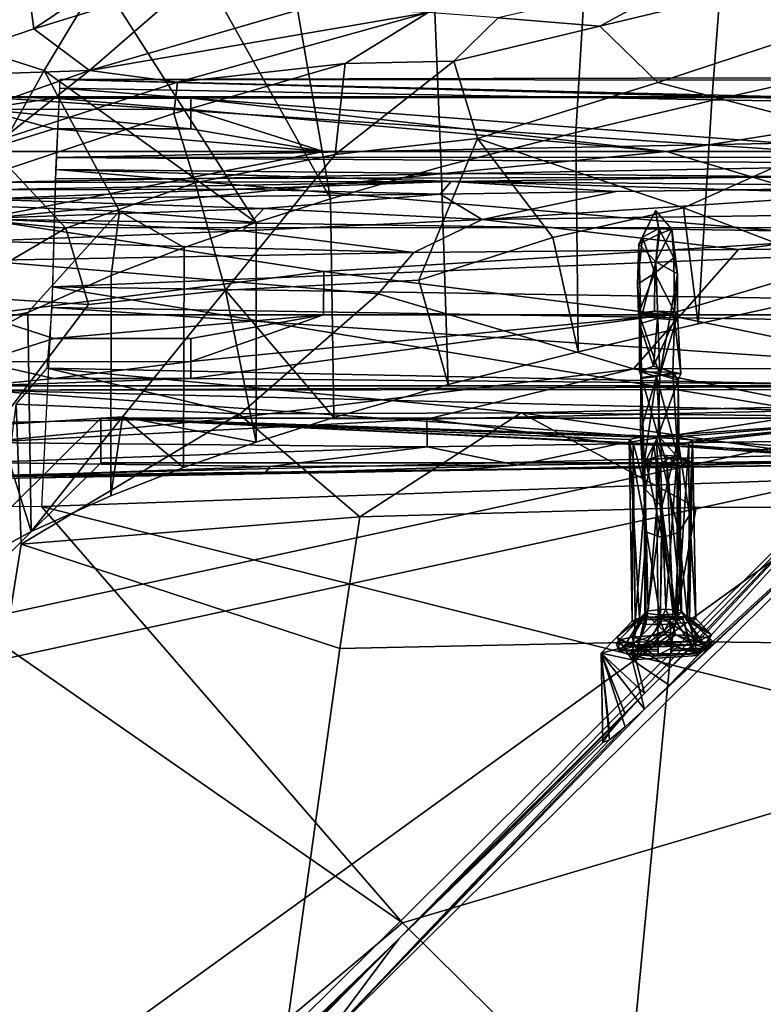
# Model space of a CAD drawing. Header units: millimetres. Extents: x -10 to 469, y -10 to 450.
# Tile 14 of 35: x 43 to 102, y 332 to 410. Entities that reach past the tile are written whole.
import ezdxf

# ---------------------------------------------------------------- set-up
doc = ezdxf.new("R2010")
doc.units = ezdxf.units.MM
doc.layers.add('Layer 01', color=7, linetype='Continuous', true_color=0x000000)

msp = doc.modelspace()

# ---------------------------------------------------------------- linework, layer by layer
at = {"layer": 'Layer 01'}
for points in [[(118.46, 408.039, 664.041), (106.445, 405.535, 664.614), (99.535, 427.484, 767.557), (111.094, 429.644, 766.614)], [(88.451, 425.188, 768.486), (99.535, 427.484, 767.557), (97.716, 403.59, 665.136), (87.002, 401.076, 666.214)], [(106.445, 405.535, 664.614), (97.716, 403.59, 665.136), (99.535, 427.484, 767.557)], [(75.414, 422.185, 769.669), (88.451, 425.188, 768.486), (87.002, 401.076, 666.214), (76.385, 398.366, 667.083)], [(63.597, 419.093, 770.292), (75.414, 422.185, 769.669), (76.385, 398.366, 667.083), (67.646, 395.827, 667.278)], [(63.597, 419.093, 770.292), (67.646, 395.827, 667.278), (55.827, 416.949, 770.686)], [(55.827, 416.949, 770.686), (49.471, 413.295, 763.36), (33.097, 409.762, 769.606), (40.95, 413.112, 775.791)], [(55.827, 416.949, 770.686), (67.646, 395.827, 667.278), (61.805, 393.959, 667.061), (49.471, 413.295, 763.36)], [(54.275, 416.016, 781.26), (43.78, 412.774, 781.18), (44.266, 409.248, 785.061)], [(54.275, 416.016, 781.26), (44.266, 409.248, 785.061), (56.936, 413.163, 784.977)], [(80.872, 410.123, 770.387), (88.893, 409.458, 761.08), (96.761, 413.742, 769.113)], [(96.761, 413.742, 769.113), (88.893, 409.458, 761.08), (104.736, 413.271, 761.21)], [(40.95, 413.112, 775.791), (32.785, 409.13, 780.64), (43.78, 412.774, 781.18)], [(43.78, 412.774, 781.18), (32.785, 409.13, 780.64), (33.069, 405.422, 784.622), (44.266, 409.248, 785.061)], [(49.471, 413.295, 763.36), (45.086, 405.944, 738.566), (33.097, 409.762, 769.606)], [(48.664, 405.949, 782.137), (56.936, 413.163, 784.977), (44.266, 409.248, 785.061)], [(61.805, 393.959, 667.061), (45.086, 405.944, 738.566), (49.471, 413.295, 763.36)], [(65.802, 410.94, 781.615), (56.936, 413.163, 784.977), (48.664, 405.949, 782.137)], [(104.736, 413.271, 761.21), (88.893, 409.458, 761.08), (93.462, 405.008, 740.658), (108.011, 409.809, 746.04)], [(48.664, 405.949, 782.137), (75.368, 410.531, 776.022), (65.802, 410.94, 781.615)], [(48.664, 405.949, 782.137), (55.597, 405.04, 776.957), (75.368, 410.531, 776.022)], [(55.597, 405.04, 776.957), (68.803, 406.504, 769.401), (75.368, 410.531, 776.022)], [(80.872, 410.123, 770.387), (75.368, 410.531, 776.022), (68.803, 406.504, 769.401), (77.378, 406.703, 761.862)], [(45.086, 405.944, 738.566), (39.144, 395.319, 703.036), (33.097, 409.762, 769.606)], [(80.872, 410.123, 770.387), (77.378, 406.703, 761.862), (88.893, 409.458, 761.08)], [(93.462, 405.008, 740.658), (88.893, 409.458, 761.08), (77.378, 406.703, 761.862), (79.245, 400.585, 737.785)], [(93.462, 405.008, 740.658), (108.732, 401.042, 712.162), (108.011, 409.809, 746.04)], [(33.069, 405.422, 784.622), (48.664, 405.949, 782.137), (44.266, 409.248, 785.061)], [(68.036, 399.327, 744.769), (68.803, 406.504, 769.401), (55.293, 402.552, 769.617), (56.988, 397.08, 748.518)], [(55.597, 405.04, 776.957), (55.293, 402.552, 769.617), (68.803, 406.504, 769.401)], [(68.036, 399.327, 744.769), (79.245, 400.585, 737.785), (77.378, 406.703, 761.862)], [(68.803, 406.504, 769.401), (68.036, 399.327, 744.769), (77.378, 406.703, 761.862)], [(32.778, 400.354, 781.446), (41.77, 400.532, 776.799), (48.664, 405.949, 782.137)], [(33.069, 405.422, 784.622), (32.778, 400.354, 781.446), (48.664, 405.949, 782.137)], [(51.013, 394.867, 685.118), (39.144, 395.319, 703.036), (45.086, 405.944, 738.566)], [(48.664, 405.949, 782.137), (41.77, 400.532, 776.799), (55.597, 405.04, 776.957)], [(61.805, 393.959, 667.061), (51.013, 394.867, 685.118), (45.086, 405.944, 738.566)], [(46.309, 405.241, 348.467), (182.945, 405.555, 345.228), (130.366, 403.066, 341.299)], [(46.309, 405.241, 348.467), (271.047, 405.093, 353.425), (182.945, 405.555, 345.228)], [(55.293, 402.552, 769.617), (55.597, 405.04, 776.957), (41.77, 400.532, 776.799), (42.383, 398.239, 769.174)], [(46.06, 399.09, 398.665), (187.724, 401.887, 380.989), (46.309, 405.241, 348.467)], [(46.309, 405.241, 348.467), (130.366, 403.066, 341.299), (46.324, 404.573, 342.588)], [(187.724, 401.887, 380.989), (271.047, 405.093, 353.425), (46.309, 405.241, 348.467)], [(93.462, 405.008, 740.658), (79.245, 400.585, 737.785), (95.499, 395.113, 701.245), (108.732, 401.042, 712.162)], [(106.445, 405.535, 664.614), (111.119, 389.163, 663.997), (96.658, 385.977, 664.865), (97.716, 403.59, 665.136)], [(46.324, 404.573, 342.588), (143.029, 397.198, 339.533), (45.996, 398.134, 339.572)], [(46.324, 404.573, 342.588), (130.366, 403.066, 341.299), (143.029, 397.198, 339.533)], [(40.05, 403.869, 347.112), (418.684, 403.48, 350.085), (121.387, 403.88, 347.03)], [(121.387, 403.88, 347.03), (56.641, 403.771, 345.159), (40.05, 403.869, 347.112)], [(120.018, 398.591, 387.401), (418.684, 403.48, 350.085), (40.05, 403.869, 347.112)], [(120.018, 398.591, 387.401), (40.05, 403.869, 347.112), (40.051, 397.121, 398.624)], [(40.05, 403.869, 347.112), (45.846, 403.771, 345.159), (40.058, 402.897, 343.345)], [(56.641, 403.771, 345.159), (45.846, 403.771, 345.159), (40.05, 403.869, 347.112)], [(45.846, 403.771, 345.159), (56.641, 402.887, 343.334), (40.058, 402.897, 343.345)], [(45.846, 403.771, 345.159), (56.641, 403.771, 345.159), (56.641, 402.887, 343.334)], [(94.141, 399.571, 341.423), (56.641, 403.771, 345.159), (121.387, 403.88, 347.03)], [(56.641, 403.771, 345.159), (94.141, 399.571, 341.423), (56.641, 402.887, 343.334)], [(87.183, 383.768, 665.831), (87.002, 401.076, 666.214), (97.716, 403.59, 665.136), (96.658, 385.977, 664.865)], [(94.141, 399.571, 341.423), (121.387, 403.88, 347.03), (121.717, 399.571, 341.423)], [(40.058, 402.897, 343.345), (45.846, 401.351, 342.01), (40.05, 399.571, 341.423)], [(40.058, 402.897, 343.345), (56.641, 402.887, 343.334), (56.641, 401.351, 342.01)], [(40.058, 402.897, 343.345), (56.641, 401.351, 342.01), (45.846, 401.351, 342.01)], [(56.988, 397.08, 748.518), (55.293, 402.552, 769.617), (42.383, 398.239, 769.174), (46.791, 393.525, 747.553)], [(56.641, 402.887, 343.334), (94.141, 399.571, 341.423), (67.096, 399.571, 341.423)], [(56.641, 402.887, 343.334), (67.096, 399.571, 341.423), (56.641, 401.351, 342.01)], [(46.06, 399.09, 398.665), (293.566, 399.167, 399.712), (187.724, 401.887, 380.989)], [(67.096, 399.571, 341.423), (40.05, 399.571, 341.423), (45.846, 401.351, 342.01)], [(67.096, 399.571, 341.423), (45.846, 401.351, 342.01), (56.641, 401.351, 342.01)], [(87.002, 401.076, 666.214), (87.183, 383.768, 665.831), (76.945, 381.174, 666.676), (76.385, 398.366, 667.083)], [(95.499, 395.113, 701.245), (111.119, 389.163, 663.997), (108.732, 401.042, 712.162)], [(68.036, 399.327, 744.769), (59.372, 388.623, 714.665), (74.616, 389.404, 700.565), (79.245, 400.585, 737.785)], [(79.245, 400.585, 737.785), (74.616, 389.404, 700.565), (85.197, 392.78, 702.412)], [(79.245, 400.585, 737.785), (85.197, 392.78, 702.412), (95.499, 395.113, 701.245)], [(67.096, 399.571, 341.423), (40.051, 394.216, 340.721), (40.05, 399.571, 341.423)], [(115.777, 393.126, 340.578), (40.051, 394.216, 340.721), (94.141, 399.571, 341.423)], [(67.096, 399.571, 341.423), (94.141, 399.571, 341.423), (40.051, 394.216, 340.721)], [(121.717, 399.571, 341.423), (115.777, 393.126, 340.578), (94.141, 399.571, 341.423)], [(123.798, 397.858, 393.003), (120.018, 398.591, 387.401), (40.051, 397.121, 398.624), (77.161, 397.196, 398.04)], [(45.982, 397.403, 405.131), (233.45, 397.833, 405.385), (46.06, 399.09, 398.665)], [(233.45, 397.833, 405.385), (293.566, 399.167, 399.712), (46.06, 399.09, 398.665)], [(56.988, 397.08, 748.518), (59.372, 388.623, 714.665), (68.036, 399.327, 744.769)], [(34.411, 394.722, 766.775), (46.791, 393.525, 747.553), (42.383, 398.239, 769.174)], [(45.996, 398.134, 339.572), (204.76, 384.643, 337.959), (45.718, 387.246, 338.207)], [(233.45, 397.833, 405.385), (45.982, 397.403, 405.131), (45.876, 393.549, 409.228), (161.04, 393.59, 409.921)], [(45.996, 398.134, 339.572), (377.702, 388.237, 338.204), (204.76, 384.643, 337.959)], [(143.029, 397.198, 339.533), (377.702, 388.237, 338.204), (45.996, 398.134, 339.572)], [(76.385, 398.366, 667.083), (76.945, 381.174, 666.676), (67.917, 378.572, 666.916), (67.646, 395.827, 667.278)], [(118.854, 396.805, 395.872), (123.798, 397.858, 393.003), (77.161, 397.196, 398.04)], [(77.161, 397.196, 398.04), (40.051, 397.121, 398.624), (40.051, 396.544, 403.035)], [(40.051, 396.544, 403.035), (60.291, 396.596, 401.428), (77.161, 397.196, 398.04)], [(59.372, 388.623, 714.665), (56.988, 397.08, 748.518), (46.791, 393.525, 747.553), (48.569, 387.501, 723.383)], [(77.161, 397.196, 398.04), (60.291, 396.596, 401.428), (76.316, 396.189, 400.607)], [(90.178, 396.405, 398.96), (77.161, 397.196, 398.04), (76.316, 396.189, 400.607)], [(118.854, 396.805, 395.872), (77.161, 397.196, 398.04), (90.178, 396.405, 398.96)], [(76.316, 396.189, 400.607), (60.291, 396.596, 401.428), (40.051, 395.795, 405.026)], [(40.051, 396.544, 403.035), (40.051, 395.795, 405.026), (60.291, 396.596, 401.428)], [(90.178, 396.405, 398.96), (76.316, 396.189, 400.607), (79.62, 394.197, 401.76)], [(118.854, 396.805, 395.872), (90.178, 396.405, 398.96), (79.62, 394.197, 401.76)], [(118.854, 396.805, 395.872), (79.62, 394.197, 401.76), (120.977, 394.763, 397.25)], [(76.316, 396.189, 400.607), (40.051, 395.795, 405.026), (62.393, 395.059, 403.247)], [(62.393, 395.059, 403.247), (40.051, 395.795, 405.026), (40.051, 394.285, 406.49)], [(67.646, 395.827, 667.278), (67.917, 378.572, 666.916), (61.793, 376.624, 666.697), (61.805, 393.959, 667.061)], [(79.62, 394.197, 401.76), (76.316, 396.189, 400.607), (62.393, 395.059, 403.247)], [(34.411, 394.722, 766.775), (37.632, 388.165, 739.517), (46.791, 393.525, 747.553)], [(43.793, 386.867, 662.421), (34.805, 385.08, 668.098), (39.144, 395.319, 703.036), (51.013, 394.867, 685.118)], [(60.746, 393.302, 404.369), (62.393, 395.059, 403.247), (40.051, 394.285, 406.49)], [(50.369, 389.778, 665.105), (43.793, 386.867, 662.421), (51.013, 394.867, 685.118)], [(51.013, 394.867, 685.118), (56.108, 392, 666.414), (50.369, 389.778, 665.105)], [(51.013, 394.867, 685.118), (61.805, 393.959, 667.061), (56.108, 392, 666.414)], [(62.393, 395.059, 403.247), (60.746, 393.302, 404.369), (79.62, 394.197, 401.76)], [(120.977, 394.763, 397.25), (79.62, 394.197, 401.76), (99.839, 391.822, 399.799)], [(95.499, 395.113, 701.245), (85.197, 392.78, 702.412), (87.183, 383.768, 665.831), (96.658, 385.977, 664.865)], [(93.279, 394.905, 379.394), (91.979, 392.251, 379.772), (93.588, 393.056, 380.377)], [(92.254, 392.817, 378.293), (91.979, 392.251, 379.772), (93.279, 394.905, 379.394)], [(93.536, 393.483, 377.943), (92.254, 392.817, 378.293), (93.279, 394.905, 379.394)], [(93.279, 394.905, 379.394), (94.57, 393.43, 379.45), (93.536, 393.483, 377.943)], [(94.57, 393.43, 379.45), (93.279, 394.905, 379.394), (93.588, 393.056, 380.377)], [(95.499, 395.113, 701.245), (96.658, 385.977, 664.865), (111.119, 389.163, 663.997)], [(120.977, 394.763, 397.25), (99.839, 391.822, 399.799), (116.994, 392.01, 398.007)], [(40.05, 386.682, 339.734), (40.051, 394.216, 340.721), (67.143, 390.086, 340.18)], [(60.746, 393.302, 404.369), (40.051, 394.285, 406.49), (40.051, 392.483, 407.207)], [(67.143, 390.086, 340.18), (40.051, 394.216, 340.721), (115.777, 393.126, 340.578)], [(61.805, 393.959, 667.061), (61.793, 376.624, 666.697), (56.067, 374.632, 666.039), (56.108, 392, 666.414)], [(79.62, 394.197, 401.76), (60.746, 393.302, 404.369), (74.229, 391.599, 402.78)], [(79.62, 394.197, 401.76), (74.229, 391.599, 402.78), (99.839, 391.822, 399.799)], [(37.632, 388.165, 739.517), (48.569, 387.501, 723.383), (46.791, 393.525, 747.553)], [(74.229, 391.599, 402.78), (60.746, 393.302, 404.369), (40.051, 392.483, 407.207)], [(45.738, 388.889, 411.482), (221.616, 386.157, 413.955), (161.04, 393.59, 409.921)], [(45.738, 388.889, 411.482), (161.04, 393.59, 409.921), (45.876, 393.549, 409.228)], [(94.141, 386.682, 339.734), (67.143, 390.086, 340.18), (115.777, 393.126, 340.578)], [(92.254, 392.817, 378.293), (93.536, 393.483, 377.943), (93.238, 389.959, 376.989)], [(93.238, 389.959, 376.989), (93.536, 393.483, 377.943), (94.728, 391.171, 377.935)], [(93.588, 393.056, 380.377), (93.318, 390.856, 380.448), (94.57, 393.43, 379.45)], [(94.57, 393.43, 379.45), (93.318, 390.856, 380.448), (95.016, 389.908, 379.466)], [(94.728, 391.171, 377.935), (93.536, 393.483, 377.943), (94.57, 393.43, 379.45)], [(115.777, 393.126, 340.578), (121.717, 386.682, 339.734), (94.141, 386.682, 339.734)], [(94.728, 391.171, 377.935), (94.57, 393.43, 379.45), (95.016, 389.908, 379.466)], [(40.05, 390.956, 407.198), (74.229, 391.599, 402.78), (40.051, 392.483, 407.207)], [(85.197, 392.78, 702.412), (74.616, 389.404, 700.565), (76.945, 381.174, 666.676), (87.183, 383.768, 665.831)], [(91.876, 389.096, 377.958), (91.979, 392.251, 379.772), (92.254, 392.817, 378.293)], [(91.876, 389.096, 377.958), (92.254, 392.817, 378.293), (93.238, 389.959, 376.989)], [(91.979, 392.251, 379.772), (93.318, 390.856, 380.448), (93.588, 393.056, 380.377)], [(71.42, 388.323, 402.711), (74.229, 391.599, 402.78), (40.05, 390.956, 407.198)], [(56.108, 392, 666.414), (56.067, 374.632, 666.039), (50.333, 372.395, 664.726), (50.369, 389.778, 665.105)], [(99.839, 391.822, 399.799), (74.229, 391.599, 402.78), (71.42, 388.323, 402.711), (91.561, 382.423, 399.496)], [(91.561, 382.423, 399.496), (115.672, 382.469, 396.902), (116.994, 392.01, 398.007), (99.839, 391.822, 399.799)], [(92.129, 386.326, 379.108), (91.979, 392.251, 379.772), (91.876, 389.096, 377.958)], [(93.318, 390.856, 380.448), (91.979, 392.251, 379.772), (92.129, 386.326, 379.108)], [(71.42, 388.323, 402.711), (40.05, 390.956, 407.198), (40.05, 378.156, 405.522), (60.184, 378.549, 402.894)], [(93.318, 390.856, 380.448), (92.129, 386.326, 379.108), (93.636, 381.934, 379.228)], [(93.238, 389.959, 376.989), (94.728, 391.171, 377.935), (94.785, 386.923, 377.449)], [(93.318, 390.856, 380.448), (93.636, 381.934, 379.228), (95.016, 389.908, 379.466)], [(94.785, 386.923, 377.449), (94.728, 391.171, 377.935), (95.016, 389.908, 379.466)], [(67.143, 390.086, 340.18), (67.096, 386.682, 339.734), (40.05, 386.682, 339.734)], [(67.143, 390.086, 340.18), (94.141, 386.682, 339.734), (67.096, 386.682, 339.734)], [(50.369, 389.778, 665.105), (50.333, 372.395, 664.726), (44.066, 369.586, 662.176), (43.793, 386.867, 662.421)], [(76.945, 381.174, 666.676), (74.616, 389.404, 700.565), (59.372, 388.623, 714.665), (67.917, 378.572, 666.916)], [(91.947, 386.796, 378.087), (91.876, 389.096, 377.958), (93.238, 389.959, 376.989)], [(91.947, 386.796, 378.087), (93.238, 389.959, 376.989), (93.205, 386.975, 376.713)], [(93.205, 386.975, 376.713), (93.238, 389.959, 376.989), (94.785, 386.923, 377.449)], [(95.016, 389.908, 379.466), (93.636, 381.934, 379.228), (95.012, 386.609, 378.946)], [(94.785, 386.923, 377.449), (95.016, 389.908, 379.466), (95.012, 386.609, 378.946)], [(48.569, 387.501, 723.383), (41.408, 377.996, 697.189), (51.248, 378.638, 687.088), (59.372, 388.623, 714.665)], [(45.738, 388.889, 411.482), (44.88, 371.567, 415.764), (132.283, 374.599, 417.154)], [(132.283, 374.599, 417.154), (221.616, 386.157, 413.955), (45.738, 388.889, 411.482)], [(51.248, 378.638, 687.088), (61.793, 376.624, 666.697), (59.372, 388.623, 714.665)], [(61.793, 376.624, 666.697), (67.917, 378.572, 666.916), (59.372, 388.623, 714.665)], [(92.129, 386.326, 379.108), (91.876, 389.096, 377.958), (91.947, 386.796, 378.087)], [(37.632, 388.165, 739.517), (41.408, 377.996, 697.189), (48.569, 387.501, 723.383)], [(71.42, 388.323, 402.711), (60.184, 378.549, 402.894), (91.561, 382.423, 399.496)], [(45.718, 387.246, 338.207), (147.88, 380.35, 340.864), (45.312, 382.469, 338.379)], [(45.718, 387.246, 338.207), (204.76, 384.643, 337.959), (147.88, 380.35, 340.864)], [(92.008, 386.723, 376.48), (91.947, 386.796, 378.087), (93.205, 386.975, 376.713)], [(92.008, 386.723, 376.48), (93.205, 386.975, 376.713), (94.574, 386.769, 376.365)], [(94.574, 386.769, 376.365), (93.205, 386.975, 376.713), (94.785, 386.923, 377.449)], [(94.574, 386.769, 376.365), (94.785, 386.923, 377.449), (95.012, 386.609, 378.946)], [(34.805, 385.08, 668.098), (43.793, 386.867, 662.421), (38.923, 384.218, 658.802)], [(43.793, 386.867, 662.421), (44.066, 369.586, 662.176), (39.222, 366.952, 658.687), (38.923, 384.218, 658.802)], [(67.096, 386.682, 339.734), (45.846, 384.811, 339.843), (40.05, 386.682, 339.734)], [(40.052, 382.977, 340.733), (40.05, 386.682, 339.734), (45.846, 384.811, 339.843)], [(67.096, 386.682, 339.734), (56.641, 384.811, 339.843), (45.846, 384.811, 339.843)], [(56.641, 382.986, 340.727), (67.096, 386.682, 339.734), (94.141, 386.682, 339.734)], [(56.641, 382.986, 340.727), (56.641, 384.811, 339.843), (67.096, 386.682, 339.734)], [(94.141, 386.682, 339.734), (121.349, 381.075, 344.042), (56.641, 381.662, 342.263)], [(56.641, 381.662, 342.263), (56.641, 382.986, 340.727), (94.141, 386.682, 339.734)], [(92.129, 386.326, 379.108), (91.947, 386.796, 378.087), (92.008, 386.723, 376.48)], [(93.446, 386.4, 376.649), (92.008, 386.723, 376.48), (94.574, 386.769, 376.365)], [(92.129, 386.326, 379.108), (92.008, 386.723, 376.48), (92.025, 385.973, 377.563)], [(92.008, 386.723, 376.48), (93.446, 386.4, 376.649), (92.025, 385.973, 377.563)], [(92.025, 385.973, 377.563), (93.446, 386.4, 376.649), (93.128, 382.638, 376.112)], [(92.182, 381.728, 378.415), (92.129, 386.326, 379.108), (92.025, 385.973, 377.563)], [(93.636, 381.934, 379.228), (92.129, 386.326, 379.108), (92.182, 381.728, 378.415)], [(93.128, 382.638, 376.112), (93.446, 386.4, 376.649), (94.778, 386.294, 377.336)], [(94.645, 382.159, 376.485), (93.128, 382.638, 376.112), (94.778, 386.294, 377.336)], [(94.574, 386.769, 376.365), (94.778, 386.294, 377.336), (93.446, 386.4, 376.649)], [(95.012, 386.609, 378.946), (93.636, 381.934, 379.228), (95.29, 382.057, 377.986)], [(94.141, 386.682, 339.734), (121.717, 386.682, 339.734), (121.349, 381.075, 344.042)], [(94.574, 386.769, 376.365), (95.012, 386.609, 378.946), (94.778, 386.294, 377.336)], [(95.29, 382.057, 377.986), (94.645, 382.159, 376.485), (94.778, 386.294, 377.336)], [(95.29, 382.057, 377.986), (94.778, 386.294, 377.336), (95.012, 386.609, 378.946)], [(92.034, 382.238, 377.477), (92.025, 385.973, 377.563), (93.128, 382.638, 376.112)], [(92.182, 381.728, 378.415), (92.025, 385.973, 377.563), (92.034, 382.238, 377.477)], [(56.641, 384.811, 339.843), (56.641, 382.986, 340.727), (40.052, 382.977, 340.733), (45.846, 384.811, 339.843)], [(40.05, 381.075, 344.042), (40.052, 382.977, 340.733), (45.846, 381.662, 342.263)], [(45.846, 381.662, 342.263), (40.052, 382.977, 340.733), (56.641, 382.986, 340.727)], [(42.862, 379.639, 341.163), (45.312, 382.469, 338.379), (60.42, 378.858, 342.964)], [(147.88, 380.35, 340.864), (82.699, 378.951, 343.742), (45.312, 382.469, 338.379)], [(45.312, 382.469, 338.379), (82.699, 378.951, 343.742), (60.42, 378.858, 342.964)], [(45.846, 381.662, 342.263), (56.641, 382.986, 340.727), (56.641, 381.662, 342.263)], [(60.184, 378.549, 402.894), (75.259, 378.449, 400.928), (91.561, 382.423, 399.496)], [(91.561, 382.423, 399.496), (75.259, 378.449, 400.928), (107.736, 379.177, 397.243)], [(107.736, 379.177, 397.243), (115.672, 382.469, 396.902), (91.561, 382.423, 399.496)], [(92.104, 382.17, 375.858), (92.034, 382.238, 377.477), (93.128, 382.638, 376.112)], [(92.104, 382.17, 375.858), (93.128, 382.638, 376.112), (94.645, 382.159, 376.485)], [(121.349, 381.075, 344.042), (40.05, 381.075, 344.042), (56.641, 381.662, 342.263)], [(56.641, 381.662, 342.263), (40.05, 381.075, 344.042), (45.846, 381.662, 342.263)], [(92.182, 381.728, 378.415), (92.034, 382.238, 377.477), (92.104, 382.17, 375.858)], [(92.092, 377.478, 376.824), (92.118, 381.647, 376.868), (93.359, 381.804, 375.938)], [(92.403, 375.184, 375.856), (92.092, 377.478, 376.824), (93.359, 381.804, 375.938)], [(92.392, 374.904, 377.503), (92.118, 381.647, 376.868), (92.092, 377.478, 376.824)], [(92.182, 381.728, 378.415), (92.104, 382.17, 375.858), (92.118, 381.647, 376.868)], [(92.104, 382.17, 375.858), (93.359, 381.804, 375.938), (92.118, 381.647, 376.868)], [(93.359, 381.804, 375.938), (92.104, 382.17, 375.858), (94.645, 382.159, 376.485)], [(92.392, 374.904, 377.503), (92.182, 381.728, 378.415), (92.118, 381.647, 376.868)], [(92.182, 381.728, 378.415), (93.5, 377.142, 378.569), (93.636, 381.934, 379.228)], [(93.5, 377.142, 378.569), (92.182, 381.728, 378.415), (92.392, 374.904, 377.503)], [(93.749, 375.607, 375.213), (92.403, 375.184, 375.856), (93.359, 381.804, 375.938)], [(93.359, 381.804, 375.938), (94.645, 382.159, 376.485), (95.035, 375.535, 375.937)], [(93.749, 375.607, 375.213), (93.359, 381.804, 375.938), (95.035, 375.535, 375.937)], [(93.636, 381.934, 379.228), (93.5, 377.142, 378.569), (95.077, 381.532, 378.368)], [(95.077, 381.532, 378.368), (93.5, 377.142, 378.569), (95.155, 375.328, 377.523)], [(95.077, 381.532, 378.368), (95.29, 382.057, 377.986), (93.636, 381.934, 379.228)], [(95.035, 375.535, 375.937), (94.645, 382.159, 376.485), (95.077, 381.532, 378.368)], [(95.29, 382.057, 377.986), (95.077, 381.532, 378.368), (94.645, 382.159, 376.485)], [(95.035, 375.535, 375.937), (95.077, 381.532, 378.368), (95.155, 375.328, 377.523)], [(40.05, 381.075, 344.042), (121.349, 381.075, 344.042), (40.051, 380.743, 346.571)], [(40.051, 380.743, 346.571), (121.349, 381.075, 344.042), (418.684, 381.062, 344.137)], [(236.302, 375.873, 383.753), (40.051, 380.743, 346.571), (418.684, 381.062, 344.137)], [(111.153, 375.768, 384.556), (40.051, 380.743, 346.571), (236.302, 375.873, 383.753)], [(40.051, 380.743, 346.571), (111.153, 375.768, 384.556), (40.051, 373.976, 398.233)], [(147.88, 380.35, 340.864), (222.11, 377.426, 347.775), (82.699, 378.951, 343.742)], [(42.862, 379.639, 341.163), (43.263, 368.594, 342.609), (35.519, 320.261, 345.458)], [(43.263, 368.594, 342.609), (42.862, 379.639, 341.163), (60.42, 378.858, 342.964)], [(75.259, 378.449, 400.928), (90.39, 376.499, 398.189), (107.736, 379.177, 397.243)], [(113.286, 376.828, 395.7), (107.736, 379.177, 397.243), (90.39, 376.499, 398.189)], [(73.054, 337.446, 368.157), (29.128, 295.171, 352.691), (113.181, 378.512, 363.608)], [(113.181, 378.512, 363.608), (29.128, 295.171, 352.691), (31.724, 360.845, 361.294)], [(31.724, 360.845, 361.294), (31.689, 357.304, 388.061), (49.541, 375.005, 390.379), (49.541, 378.512, 363.608)], [(113.181, 378.512, 363.608), (31.724, 360.845, 361.294), (49.541, 378.512, 363.608)], [(40.05, 378.156, 405.522), (40.054, 376.608, 405.135), (60.184, 378.549, 402.894)], [(60.184, 378.549, 402.894), (40.054, 376.608, 405.135), (75.259, 378.449, 400.928)], [(75.259, 378.449, 400.928), (40.054, 376.608, 405.135), (75.271, 376.262, 399.955)], [(41.408, 377.996, 697.189), (44.066, 369.586, 662.176), (51.248, 378.638, 687.088)], [(69.978, 370.737, 348.926), (43.263, 368.594, 342.609), (60.42, 378.858, 342.964)], [(44.066, 369.586, 662.176), (50.333, 372.395, 664.726), (51.248, 378.638, 687.088)], [(49.541, 378.512, 363.608), (91.511, 376.586, 378.308), (91.195, 376.845, 376.325)], [(49.541, 378.512, 363.608), (49.541, 375.005, 390.379), (113.181, 375.005, 390.379), (93.157, 376.442, 379.41)], [(49.541, 378.512, 363.608), (93.344, 377.091, 374.451), (113.181, 378.512, 363.608)], [(49.541, 378.512, 363.608), (91.195, 376.845, 376.325), (92.111, 377.021, 374.973)], [(49.541, 378.512, 363.608), (92.111, 377.021, 374.973), (93.344, 377.091, 374.451)], [(93.157, 376.442, 379.41), (91.511, 376.586, 378.308), (49.541, 378.512, 363.608)], [(51.248, 378.638, 687.088), (50.333, 372.395, 664.726), (56.067, 374.632, 666.039)], [(56.067, 374.632, 666.039), (61.793, 376.624, 666.697), (51.248, 378.638, 687.088)], [(69.978, 370.737, 348.926), (60.42, 378.858, 342.964), (82.699, 378.951, 343.742)], [(96.477, 371.488, 350.909), (69.978, 370.737, 348.926), (82.699, 378.951, 343.742)], [(113.181, 378.512, 363.608), (94.453, 358.856, 369.475), (73.054, 337.446, 368.157)], [(75.259, 378.449, 400.928), (75.271, 376.262, 399.955), (90.39, 376.499, 398.189)], [(134.512, 371.506, 352.515), (96.477, 371.488, 350.909), (82.699, 378.951, 343.742)], [(82.699, 378.951, 343.742), (222.11, 377.426, 347.775), (134.512, 371.506, 352.515)], [(95.025, 377.045, 374.789), (113.181, 378.512, 363.608), (93.344, 377.091, 374.451)], [(113.181, 378.512, 363.608), (96.647, 360.92, 370.585), (94.453, 358.856, 369.475)], [(95.923, 376.611, 378.091), (94.99, 376.48, 379.111), (113.181, 378.512, 363.608)], [(94.99, 376.48, 379.111), (113.181, 375.005, 390.379), (113.181, 378.512, 363.608)], [(96.21, 376.796, 376.693), (113.181, 378.512, 363.608), (95.025, 377.045, 374.789)], [(95.923, 376.611, 378.091), (113.181, 378.512, 363.608), (96.21, 376.796, 376.693)], [(96.628, 359.808, 378.939), (97.697, 361.416, 374.899), (113.181, 378.512, 363.608), (113.181, 375.005, 390.379)], [(97.697, 361.416, 374.899), (96.647, 360.92, 370.585), (113.181, 378.512, 363.608)], [(41.408, 377.996, 697.189), (39.222, 366.952, 658.687), (44.066, 369.586, 662.176)], [(119.065, 375.332, 393.035), (113.286, 376.828, 395.7), (90.39, 376.499, 398.189)], [(91.195, 376.845, 376.325), (92.579, 369.52, 373.799), (92.111, 377.021, 374.973)], [(91.511, 376.586, 378.308), (91.445, 362.517, 375.025), (91.195, 376.845, 376.325)], [(92.01, 362.774, 373.436), (92.579, 369.52, 373.799), (91.195, 376.845, 376.325)], [(91.445, 362.517, 375.025), (92.01, 362.774, 373.436), (91.195, 376.845, 376.325)], [(92.392, 374.904, 377.503), (92.092, 377.478, 376.824), (92.403, 375.184, 375.856)], [(92.111, 377.021, 374.973), (93.812, 369.1, 373.41), (93.344, 377.091, 374.451)], [(92.111, 377.021, 374.973), (92.579, 369.52, 373.799), (93.812, 369.1, 373.41)], [(93.5, 377.142, 378.569), (92.392, 374.904, 377.503), (94.172, 374.935, 378.25)], [(93.344, 377.091, 374.451), (93.812, 369.1, 373.41), (95.12, 369.512, 373.835)], [(93.344, 377.091, 374.451), (95.12, 369.512, 373.835), (95.025, 377.045, 374.789)], [(93.5, 377.142, 378.569), (94.172, 374.935, 378.25), (95.155, 375.328, 377.523)], [(95.025, 377.045, 374.789), (95.12, 369.512, 373.835), (95.974, 370.86, 374.936)], [(95.974, 370.86, 374.936), (96.21, 376.796, 376.693), (95.025, 377.045, 374.789)], [(75.271, 376.262, 399.955), (40.054, 376.608, 405.135), (40.051, 375.026, 403.963)], [(75.271, 376.262, 399.955), (40.051, 375.026, 403.963), (62.893, 374.721, 399.991)], [(75.271, 376.262, 399.955), (62.893, 374.721, 399.991), (82.388, 374.827, 397.06)], [(82.388, 374.827, 397.06), (90.39, 376.499, 398.189), (75.271, 376.262, 399.955)], [(119.065, 375.332, 393.035), (90.39, 376.499, 398.189), (82.388, 374.827, 397.06)], [(91.511, 376.586, 378.308), (91.678, 362.42, 376.093), (91.445, 362.517, 375.025)], [(92.489, 372.904, 378.621), (91.678, 362.42, 376.093), (91.511, 376.586, 378.308)], [(91.511, 376.586, 378.308), (93.157, 376.442, 379.41), (92.489, 372.904, 378.621)], [(93.157, 376.442, 379.41), (93.78, 371.536, 378.782), (92.489, 372.904, 378.621)], [(113.181, 375.005, 390.379), (94.99, 376.48, 379.111), (93.157, 376.442, 379.41)], [(93.78, 371.536, 378.782), (93.157, 376.442, 379.41), (94.99, 376.48, 379.111)], [(94.99, 376.48, 379.111), (94.995, 362.349, 377.314), (93.78, 371.536, 378.782)], [(95.923, 376.611, 378.091), (94.995, 362.349, 377.314), (94.99, 376.48, 379.111)], [(95.923, 376.611, 378.091), (95.958, 362.407, 376.511), (94.995, 362.349, 377.314)], [(96.21, 376.796, 376.693), (95.958, 362.407, 376.511), (95.923, 376.611, 378.091)], [(96.21, 376.796, 376.693), (96.471, 362.688, 375.002), (95.958, 362.407, 376.511)], [(95.974, 370.86, 374.936), (96.471, 362.688, 375.002), (96.21, 376.796, 376.693)], [(123.731, 375.052, 390.017), (40.051, 373.976, 398.233), (111.153, 375.768, 384.556)], [(119.065, 375.332, 393.035), (82.388, 374.827, 397.06), (77.059, 374.393, 395.068)], [(119.065, 375.332, 393.035), (77.059, 374.393, 395.068), (123.731, 375.052, 390.017)], [(92.403, 375.184, 375.856), (93.749, 375.607, 375.213), (94.373, 375.397, 374.584)], [(92.403, 375.184, 375.856), (94.373, 375.397, 374.584), (93.67, 374.904, 375.197)], [(94.373, 375.397, 374.584), (94.946, 374.89, 375.827), (93.67, 374.904, 375.197)], [(94.373, 375.397, 374.584), (93.749, 375.607, 375.213), (95.035, 375.535, 375.937)], [(95.155, 375.328, 377.523), (94.172, 374.935, 378.25), (96.041, 375.108, 377.032)], [(94.373, 375.397, 374.584), (95.035, 375.535, 375.937), (96.041, 375.108, 377.032)], [(94.373, 375.397, 374.584), (96.041, 375.108, 377.032), (94.946, 374.89, 375.827)], [(96.041, 375.108, 377.032), (95.035, 375.535, 375.937), (95.155, 375.328, 377.523)], [(30.013, 314.914, 382.508), (113.181, 375.005, 390.379), (31.689, 357.304, 388.061)], [(113.181, 375.005, 390.379), (30.013, 314.914, 382.508), (66.724, 328.942, 384.346)], [(31.689, 357.304, 388.061), (113.181, 375.005, 390.379), (49.541, 375.005, 390.379)], [(123.731, 375.052, 390.017), (77.059, 374.393, 395.068), (40.051, 373.976, 398.233)], [(62.893, 374.721, 399.991), (40.051, 375.026, 403.963), (40.055, 373.901, 402.097)], [(62.893, 374.721, 399.991), (40.055, 373.901, 402.097), (62.445, 374.146, 398.22)], [(120.142, 352.609, 422.312), (132.283, 374.599, 417.154), (44.88, 371.567, 415.764)], [(82.388, 374.827, 397.06), (62.893, 374.721, 399.991), (62.445, 374.146, 398.22)], [(77.059, 374.393, 395.068), (82.388, 374.827, 397.06), (62.445, 374.146, 398.22)], [(113.181, 375.005, 390.379), (66.724, 328.942, 384.346), (92.414, 355.567, 378.876)], [(92.403, 375.184, 375.856), (92.441, 363.127, 375.668), (92.392, 374.904, 377.503)], [(94.172, 374.935, 378.25), (92.392, 374.904, 377.503), (93.344, 374.591, 378.192)], [(92.392, 374.904, 377.503), (92.441, 363.127, 375.668), (93.502, 363.006, 376.602), (93.344, 374.591, 378.192)], [(93.67, 374.904, 375.197), (92.716, 363.328, 374.148), (92.403, 375.184, 375.856)], [(92.441, 363.127, 375.668), (92.403, 375.184, 375.856), (92.716, 363.328, 374.148)], [(92.414, 355.567, 378.876), (94.364, 357.461, 379.459), (113.181, 375.005, 390.379)], [(93.67, 374.904, 375.197), (94.085, 363.445, 373.586), (92.716, 363.328, 374.148)], [(93.344, 374.591, 378.192), (94.676, 363.052, 376.435), (94.172, 374.935, 378.25)], [(93.344, 374.591, 378.192), (93.502, 363.006, 376.602), (94.676, 363.052, 376.435)], [(93.67, 374.904, 375.197), (94.946, 374.89, 375.827), (94.085, 363.445, 373.586)], [(94.946, 374.89, 375.827), (95.277, 363.358, 374.343), (94.085, 363.445, 373.586)], [(95.209, 374.747, 377.089), (96.041, 375.108, 377.032), (94.172, 374.935, 378.25)], [(94.172, 374.935, 378.25), (94.676, 363.052, 376.435), (95.331, 363.225, 375.755)], [(94.172, 374.935, 378.25), (95.331, 363.225, 375.755), (95.209, 374.747, 377.089)], [(94.364, 357.461, 379.459), (96.628, 359.808, 378.939), (113.181, 375.005, 390.379)], [(96.041, 375.108, 377.032), (95.209, 374.747, 377.089), (94.946, 374.89, 375.827)], [(95.209, 374.747, 377.089), (95.277, 363.358, 374.343), (94.946, 374.89, 375.827)], [(95.209, 374.747, 377.089), (95.331, 363.225, 375.755), (95.277, 363.358, 374.343)], [(77.059, 374.393, 395.068), (40.051, 373.735, 400.073), (40.051, 373.976, 398.233)], [(40.051, 373.735, 400.073), (77.059, 374.393, 395.068), (62.445, 374.146, 398.22)], [(40.051, 373.735, 400.073), (62.445, 374.146, 398.22), (40.055, 373.901, 402.097)], [(91.678, 362.42, 376.093), (92.489, 372.904, 378.621), (92.527, 362.263, 377.088)], [(93.78, 371.536, 378.782), (92.527, 362.263, 377.088), (92.489, 372.904, 378.621)], [(26.199, 371.487, 414.899), (73.328, 338.709, 423.816), (44.88, 371.567, 415.764)], [(73.328, 338.709, 423.816), (26.199, 371.487, 414.899), (38.771, 309.633, 426.81)], [(120.142, 352.609, 422.312), (44.88, 371.567, 415.764), (73.328, 338.709, 423.816)], [(68.381, 360.347, 350.246), (69.978, 370.737, 348.926), (96.477, 371.488, 350.909), (94.564, 360.903, 352.852)], [(93.78, 371.536, 378.782), (93.646, 362.228, 377.511), (92.527, 362.263, 377.088)], [(94.995, 362.349, 377.314), (93.646, 362.228, 377.511), (93.78, 371.536, 378.782)], [(94.564, 360.903, 352.852), (96.477, 371.488, 350.909), (134.512, 371.506, 352.515), (129.698, 360.5, 354.745)], [(43.263, 368.594, 342.609), (69.978, 370.737, 348.926), (68.381, 360.347, 350.246)], [(95.818, 362.818, 373.414), (95.974, 370.86, 374.936), (95.12, 369.512, 373.835)], [(95.974, 370.86, 374.936), (95.818, 362.818, 373.414), (96.471, 362.688, 375.002)], [(93.646, 362.886, 372.591), (92.579, 369.52, 373.799), (92.01, 362.774, 373.436)], [(93.646, 362.886, 372.591), (93.812, 369.1, 373.41), (92.579, 369.52, 373.799)], [(93.812, 369.1, 373.41), (93.646, 362.886, 372.591), (94.833, 362.889, 372.737)], [(93.812, 369.1, 373.41), (94.833, 362.889, 372.737), (95.12, 369.512, 373.835)], [(95.818, 362.818, 373.414), (95.12, 369.512, 373.835), (94.833, 362.889, 372.737)], [(68.381, 360.347, 350.246), (64.288, 330.982, 351.812), (35.519, 320.261, 345.458), (43.263, 368.594, 342.609)], [(92.716, 363.328, 374.148), (90.41, 361.023, 373.48), (90.19, 360.778, 375.277), (92.441, 363.127, 375.668)], [(90.838, 360.564, 376.972), (92.441, 363.127, 375.668), (90.19, 360.778, 375.277)], [(90.41, 361.023, 373.48), (92.716, 363.328, 374.148), (91.448, 361.242, 371.993)], [(93.957, 361.706, 377.62), (92.441, 363.127, 375.668), (90.838, 360.564, 376.972)], [(94.085, 363.445, 373.586), (93.065, 361.385, 371.155), (91.448, 361.242, 371.993), (92.716, 363.328, 374.148)], [(96.647, 360.92, 370.585), (93.646, 362.886, 372.591), (91.454, 360.609, 370.446)], [(91.454, 360.609, 370.446), (93.646, 362.886, 372.591), (92.01, 362.774, 373.436)], [(93.957, 361.706, 377.62), (93.502, 363.006, 376.602), (92.441, 363.127, 375.668)], [(94.085, 363.445, 373.586), (94.892, 361.419, 371.16), (93.065, 361.385, 371.155)], [(93.444, 362.901, 373.584), (93.492, 360.51, 372.608), (94.492, 360.528, 372.611), (94.444, 362.92, 373.586)], [(94.444, 362.787, 374.578), (93.444, 362.768, 374.575), (93.444, 362.901, 373.584), (94.444, 362.92, 373.586)], [(93.444, 362.901, 373.584), (93.444, 362.768, 374.575), (93.492, 360.291, 374.243), (93.492, 360.51, 372.608)], [(93.957, 361.706, 377.62), (94.676, 363.052, 376.435), (93.502, 363.006, 376.602)], [(96.647, 360.92, 370.585), (94.833, 362.889, 372.737), (93.646, 362.886, 372.591)], [(94.676, 363.052, 376.435), (93.957, 361.706, 377.62), (95.331, 363.225, 375.755)], [(95.331, 363.225, 375.755), (93.957, 361.706, 377.62), (97.12, 360.682, 376.988)], [(95.277, 363.358, 374.343), (96.509, 361.337, 372.005), (94.892, 361.419, 371.16), (94.085, 363.445, 373.586)], [(94.444, 362.92, 373.586), (94.492, 360.528, 372.611), (94.492, 360.309, 374.246), (94.444, 362.787, 374.578)], [(96.647, 360.92, 370.585), (95.818, 362.818, 373.414), (94.833, 362.889, 372.737)], [(96.509, 361.337, 372.005), (95.277, 363.358, 374.343), (97.547, 361.157, 373.498)], [(95.331, 363.225, 375.755), (97.767, 360.921, 375.296), (97.547, 361.157, 373.498), (95.277, 363.358, 374.343)], [(97.767, 360.921, 375.296), (95.331, 363.225, 375.755), (97.12, 360.682, 376.988)], [(91.454, 360.609, 370.446), (92.01, 362.774, 373.436), (90.221, 361.253, 374.877)], [(90.221, 361.253, 374.877), (92.01, 362.774, 373.436), (91.445, 362.517, 375.025)], [(90.221, 361.253, 374.877), (91.445, 362.517, 375.025), (91.678, 362.42, 376.093)], [(91.442, 359.467, 378.975), (90.221, 361.253, 374.877), (91.678, 362.42, 376.093)], [(91.442, 359.467, 378.975), (91.678, 362.42, 376.093), (92.527, 362.263, 377.088)], [(91.442, 359.467, 378.975), (93.646, 362.228, 377.511), (94.995, 362.349, 377.314)], [(91.442, 359.467, 378.975), (94.995, 362.349, 377.314), (96.628, 359.808, 378.939)], [(91.442, 359.467, 378.975), (92.527, 362.263, 377.088), (93.646, 362.228, 377.511)], [(92.445, 362.749, 374.573), (91.842, 360.26, 374.239), (93.492, 360.291, 374.243), (93.444, 362.768, 374.575)], [(92.445, 362.617, 375.564), (91.842, 360.127, 375.23), (91.842, 360.26, 374.239), (92.445, 362.749, 374.573)], [(92.445, 362.617, 375.564), (93.444, 362.635, 375.566), (93.492, 360.158, 375.235), (91.842, 360.127, 375.23)], [(93.444, 362.635, 375.566), (92.445, 362.617, 375.564), (92.445, 362.749, 374.573), (93.444, 362.768, 374.575)], [(93.444, 362.635, 375.566), (93.444, 362.768, 374.575), (94.444, 362.787, 374.578), (94.444, 362.654, 375.569)], [(94.444, 362.522, 376.56), (93.444, 362.503, 376.557), (93.444, 362.635, 375.566), (94.444, 362.654, 375.569)], [(93.444, 362.503, 376.557), (93.492, 359.939, 376.87), (93.492, 360.158, 375.235), (93.444, 362.635, 375.566)], [(93.444, 362.503, 376.557), (94.444, 362.522, 376.56), (94.492, 359.958, 376.873), (93.492, 359.939, 376.87)], [(95.444, 362.806, 374.58), (94.444, 362.787, 374.578), (94.492, 360.309, 374.246), (96.141, 360.34, 374.25)], [(94.444, 362.654, 375.569), (94.444, 362.787, 374.578), (95.444, 362.806, 374.58), (95.444, 362.673, 375.571)], [(95.444, 362.673, 375.571), (96.141, 360.208, 375.241), (94.492, 360.177, 375.237), (94.444, 362.654, 375.569)], [(94.444, 362.522, 376.56), (94.444, 362.654, 375.569), (94.492, 360.177, 375.237), (94.492, 359.958, 376.873)], [(96.628, 359.808, 378.939), (94.995, 362.349, 377.314), (95.958, 362.407, 376.511)], [(95.444, 362.806, 374.58), (96.141, 360.34, 374.25), (96.141, 360.208, 375.241), (95.444, 362.673, 375.571)], [(96.647, 360.92, 370.585), (97.697, 361.416, 374.899), (95.818, 362.818, 373.414)], [(97.697, 361.416, 374.899), (96.471, 362.688, 375.002), (95.818, 362.818, 373.414)], [(95.958, 362.407, 376.511), (96.471, 362.688, 375.002), (97.697, 361.416, 374.899)], [(97.697, 361.416, 374.899), (96.628, 359.808, 378.939), (95.958, 362.407, 376.511)], [(93.957, 361.706, 377.62), (90.838, 360.564, 376.972), (92.205, 360.429, 378.176)], [(91.448, 361.242, 371.993), (93.065, 361.385, 371.155), (93.816, 360.706, 371.16)], [(93.957, 361.706, 377.62), (92.205, 360.429, 378.176), (94.836, 360.522, 378.573)], [(93.816, 360.706, 371.16), (93.065, 361.385, 371.155), (94.892, 361.419, 371.16)], [(94.892, 361.419, 371.16), (96.335, 360.629, 372.124), (93.816, 360.706, 371.16)], [(93.957, 361.706, 377.62), (94.836, 360.522, 378.573), (97.12, 360.682, 376.988)], [(94.892, 361.419, 371.16), (96.509, 361.337, 372.005), (96.335, 360.629, 372.124)], [(96.509, 361.337, 372.005), (97.555, 360.378, 374.145), (96.335, 360.629, 372.124)], [(96.509, 361.337, 372.005), (97.547, 361.157, 373.498), (97.555, 360.378, 374.145)], [(64.288, 330.982, 351.812), (68.381, 360.347, 350.246), (94.564, 360.903, 352.852), (91.08, 324.133, 354.777)], [(91.442, 359.467, 378.975), (88.995, 359.991, 374.708), (90.221, 361.253, 374.877)], [(90.221, 361.253, 374.877), (88.995, 359.991, 374.708), (91.454, 360.609, 370.446)], [(91.454, 360.609, 370.446), (88.995, 359.991, 374.708), (92.415, 356.795, 369.519)], [(90.19, 360.778, 375.277), (90.41, 361.023, 373.48), (90.386, 360.197, 374.472)], [(90.838, 360.564, 376.972), (90.19, 360.778, 375.277), (90.386, 360.197, 374.472)], [(90.41, 361.023, 373.48), (91.648, 360.541, 372.112), (90.386, 360.197, 374.472)], [(90.838, 360.564, 376.972), (90.386, 360.197, 374.472), (91.083, 359.913, 376.723)], [(91.648, 360.541, 372.112), (91.842, 360.26, 374.239), (90.386, 360.197, 374.472)], [(90.41, 361.023, 373.48), (91.448, 361.242, 371.993), (91.648, 360.541, 372.112)], [(92.205, 360.429, 378.176), (90.838, 360.564, 376.972), (91.083, 359.913, 376.723)], [(91.08, 324.133, 354.777), (94.564, 360.903, 352.852), (129.698, 360.5, 354.745), (131.025, 336.878, 355.912)], [(91.448, 361.242, 371.993), (93.816, 360.706, 371.16), (91.648, 360.541, 372.112)], [(91.454, 360.609, 370.446), (94.453, 358.856, 369.475), (96.647, 360.92, 370.585)], [(92.415, 356.795, 369.519), (94.453, 358.856, 369.475), (91.454, 360.609, 370.446)], [(91.648, 360.541, 372.112), (93.816, 360.706, 371.16), (93.492, 360.51, 372.608)], [(91.842, 360.26, 374.239), (91.648, 360.541, 372.112), (93.492, 360.51, 372.608), (93.492, 360.291, 374.243)], [(94.836, 360.522, 378.573), (92.205, 360.429, 378.176), (93.298, 359.747, 378.255)], [(94.836, 360.522, 378.573), (93.298, 359.747, 378.255), (96.52, 359.92, 377.376)], [(93.492, 360.51, 372.608), (93.816, 360.706, 371.16), (94.492, 360.528, 372.611)], [(93.816, 360.706, 371.16), (96.335, 360.629, 372.124), (94.492, 360.528, 372.611)], [(94.492, 360.528, 372.611), (96.335, 360.629, 372.124), (96.141, 360.34, 374.25), (94.492, 360.309, 374.246)], [(97.12, 360.682, 376.988), (94.836, 360.522, 378.573), (96.52, 359.92, 377.376)], [(97.555, 360.378, 374.145), (96.141, 360.34, 374.25), (96.335, 360.629, 372.124)], [(97.767, 360.921, 375.296), (97.12, 360.682, 376.988), (96.52, 359.92, 377.376)], [(97.767, 360.921, 375.296), (96.52, 359.92, 377.376), (97.555, 360.378, 374.145)], [(97.547, 361.157, 373.498), (97.767, 360.921, 375.296), (97.555, 360.378, 374.145)], [(88.995, 359.991, 374.708), (89.656, 353.155, 376.065), (89.131, 352.926, 373.762)], [(92.414, 355.567, 378.876), (88.995, 359.991, 374.708), (91.442, 359.467, 378.975)], [(89.656, 353.155, 376.065), (88.995, 359.991, 374.708), (90.899, 354.18, 377.808)], [(90.899, 354.18, 377.808), (88.995, 359.991, 374.708), (92.414, 355.567, 378.876)], [(88.995, 359.991, 374.708), (89.131, 352.926, 373.762), (89.657, 353.74, 371.599)], [(90.901, 355.18, 370.185), (92.415, 356.795, 369.519), (88.995, 359.991, 374.708)], [(89.657, 353.74, 371.599), (90.901, 355.18, 370.185), (88.995, 359.991, 374.708)], [(91.842, 360.26, 374.239), (91.842, 360.127, 375.23), (90.386, 360.197, 374.472)], [(90.386, 360.197, 374.472), (91.842, 360.127, 375.23), (91.083, 359.913, 376.723)], [(92.205, 360.429, 378.176), (91.083, 359.913, 376.723), (93.298, 359.747, 378.255)], [(91.083, 359.913, 376.723), (91.842, 360.127, 375.23), (93.492, 360.158, 375.235), (93.492, 359.939, 376.87)], [(91.083, 359.913, 376.723), (93.492, 359.939, 376.87), (93.298, 359.747, 378.255)], [(91.442, 359.467, 378.975), (96.628, 359.808, 378.939), (94.364, 357.461, 379.459)], [(93.298, 359.747, 378.255), (93.492, 359.939, 376.87), (94.492, 359.958, 376.873)], [(94.492, 359.958, 376.873), (96.52, 359.92, 377.376), (93.298, 359.747, 378.255)], [(96.141, 360.208, 375.241), (96.52, 359.92, 377.376), (94.492, 359.958, 376.873), (94.492, 360.177, 375.237)], [(96.141, 360.208, 375.241), (96.141, 360.34, 374.25), (97.555, 360.378, 374.145)], [(97.555, 360.378, 374.145), (96.52, 359.92, 377.376), (96.141, 360.208, 375.241)], [(94.364, 357.461, 379.459), (92.414, 355.567, 378.876), (91.442, 359.467, 378.975)], [(94.453, 358.856, 369.475), (92.415, 356.795, 369.519), (73.054, 337.446, 368.157)], [(90.901, 355.18, 370.185), (73.054, 337.446, 368.157), (92.415, 356.795, 369.519)], [(90.899, 354.18, 377.808), (92.414, 355.567, 378.876), (66.724, 328.942, 384.346)], [(89.657, 353.74, 371.599), (73.054, 337.446, 368.157), (90.901, 355.18, 370.185)], [(66.724, 328.942, 384.346), (89.656, 353.155, 376.065), (90.899, 354.18, 377.808)], [(89.657, 353.74, 371.599), (89.131, 352.926, 373.762), (73.054, 337.446, 368.157)], [(89.131, 352.926, 373.762), (89.656, 353.155, 376.065), (66.724, 328.942, 384.346), (73.054, 337.446, 368.157)], [(106.515, 305.879, 430.982), (120.142, 352.609, 422.312), (73.328, 338.709, 423.816)], [(73.328, 338.709, 423.816), (38.771, 309.633, 426.81), (72.286, 291.543, 432.182), (106.515, 305.879, 430.982)], [(50.291, 315.027, 364.05), (29.128, 295.171, 352.691), (73.054, 337.446, 368.157)], [(50.291, 315.027, 364.05), (73.054, 337.446, 368.157), (51.914, 316.545, 364.962)], [(73.054, 337.446, 368.157), (53.326, 317.759, 366.559), (51.914, 316.545, 364.962)], [(73.054, 337.446, 368.157), (66.724, 328.942, 384.346), (53.313, 316.998, 372.28), (54.109, 318.251, 368.831)], [(54.109, 318.251, 368.831), (53.326, 317.759, 366.559), (73.054, 337.446, 368.157)], [(131.025, 336.878, 355.912), (129.913, 312.096, 357.886), (91.08, 324.133, 354.777)]]:
    msp.add_3dface(points, dxfattribs=at)

doc.saveas('drawing.dxf')
